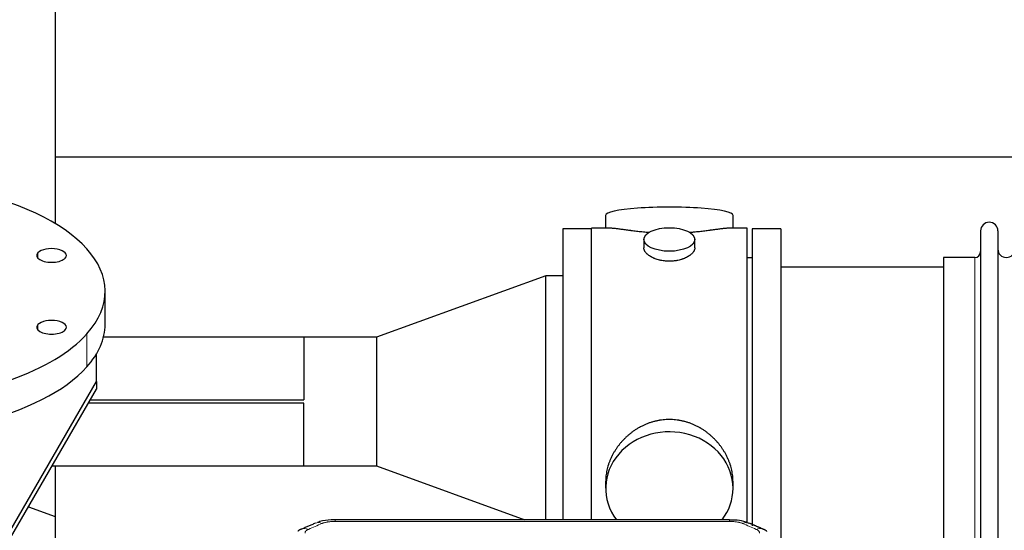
# Model space of a CAD drawing. Header units: inches. Extents: x 0 to 23760, y -13 to 16800.
# Tile 113 of 256: x 2452 to 3034, y 14674 to 14975. Entities that reach past the tile are written whole.
import ezdxf

# ---------------------------------------------------------------- set-up
doc = ezdxf.new("R2010")
doc.units = ezdxf.units.IN
doc.layers.add('1', color=7, linetype='Continuous', true_color=0xffffff)

msp = doc.modelspace()

# ---------------------------------------------------------------- linework, layer by layer
at = {"layer": '1', "color": 2, "linetype": 'Continuous', "lineweight": 25}
for p, q in [((2473.286, 15043.991), (2473.286, 14893.99)), ((2473.286, 14893.99), (2473.286, 14854.823)), ((6858.69, 14893.99), (2473.286, 14893.99)), ((2798.646, 14859.649), (2798.646, 14852.028)), ((2873.926, 14852.028), (2873.926, 14859.649)), ((2790.286, 14851.598), (2773.286, 14851.598)), ((2773.286, 14851.598), (2773.286, 14679.687)), ((2790.286, 14749.598), (2790.286, 14852.028)), ((2801.633, 14852.028), (2790.286, 14852.028)), ((2882.286, 14852.028), (2870.989, 14852.028)), ((2882.286, 14749.598), (2882.286, 14852.028)), ((2902.286, 14851.598), (2885.286, 14851.598)), ((2885.286, 14851.598), (2885.286, 14676.266)), ((2902.286, 14851.598), (2902.286, 14666.262)), ((3020.286, 14850.498), (3020.286, 14648.698)), ((3030.486, 14850.498), (3030.486, 14648.698)), ((2821.238, 14845.395), (2821.238, 14840.43)), ((2851.334, 14840.453), (2851.334, 14845.395)), ((2885.286, 14834.598), (2882.286, 14834.598)), ((3016.786, 14834.748), (2998.286, 14834.748)), ((2998.286, 14834.748), (2998.286, 14664.448)), ((2763.286, 14823.995), (2663.286, 14787.598)), ((2773.286, 14823.995), (2763.286, 14823.995)), ((2763.286, 14679.684), (2763.286, 14823.995)), ((2998.286, 14829.098), (2902.286, 14829.098)), ((2502.786, 14795.222), (2502.786, 14814.736)), ((2620.286, 14787.648), (2501.834, 14787.648)), ((2620.286, 14787.648), (2620.286, 14750.625)), ((2620.336, 14787.598), (2620.286, 14787.648)), ((2620.336, 14787.598), (2620.336, 14750.575)), ((2663.286, 14787.598), (2620.336, 14787.598)), ((2663.286, 14787.598), (2663.286, 14711.598)), ((2497.786, 14761.43), (2497.786, 14777.945)), ((2441.278, 14663.866), (2497.786, 14761.43)), ((2497.786, 14761.43), (2497.786, 14756.995)), ((2441.278, 14659.431), (2497.786, 14756.995)), ((2620.286, 14748.571), (2492.906, 14748.571)), ((2620.336, 14748.621), (2492.934, 14748.621)), ((2494.064, 14750.575), (2620.336, 14750.575)), ((2494.095, 14750.625), (2620.286, 14750.625)), ((2620.286, 14711.548), (2620.286, 14748.571)), ((2620.336, 14711.598), (2620.336, 14748.621)), ((2790.286, 14679.678), (2790.286, 14749.598)), ((2882.286, 14677.826), (2882.286, 14749.598)), ((2471.468, 14711.548), (2620.286, 14711.548)), ((2473.286, 14711.552), (2473.286, 14578.644)), ((2620.286, 14711.548), (2620.336, 14711.598)), ((2620.336, 14711.598), (2663.286, 14711.598)), ((2663.286, 14711.598), (2750.972, 14679.683)), ((2798.646, 14702.369), (2798.646, 14698.344)), ((2873.926, 14698.344), (2873.926, 14702.367)), ((2457.527, 14687.489), (2473.286, 14681.753)), ((2871.872, 14679.683), (2638.7, 14679.683))]:
    msp.add_line(p, q, dxfattribs=at)
at = {"layer": '1', "color": 110, "linetype": 'Continuous', "lineweight": 13}
for p, q in [((2463.068, 14834.394), (2463.068, 14837.487)), ((3016.786, 14834.748), (3016.786, 14664.448)), ((2463.068, 14791.986), (2463.068, 14795.078)), ((2491.939, 14770.042), (2491.939, 14789.556)), ((2638.7, 14679.683), (2638.7, 14678.73)), ((2871.872, 14678.73), (2638.7, 14678.73)), ((2871.872, 14679.681), (2871.872, 14678.73))]:
    msp.add_line(p, q, dxfattribs=at)
at = {"layer": '1', "color": 2, "linetype": 'Continuous', "lineweight": 25}
for centre, radius, start, end in [((3025.386, 14850.498), 5.1, 0, 180), ((3016.786, 14838.248), 3.5, 270, 0), ((3035.486, 14839.748), 5, 180, 0)]:
    msp.add_arc(centre, radius, start, end, dxfattribs=at)
for centre, major_axis, ratio, start_param, end_param in [((2360.286, 14814.736), (-142.5, 0), 0.4617486, 2.7488936, 5.8904862), ((2836.286, 14859.649), (37.64, 0), 0.1305262, 0, 3.1415927), ((2360.286, 14814.736), (-142.5, 0), 0.4617486, 5.8904862, 9.0320789), ((2471.152, 14835.941), (-8.75, 0), 0.4617486, 5.8904862, 9.0320789), ((2471.152, 14835.941), (-8.75, 0), 0.4617486, 2.7488936, 5.8904862), ((2360.286, 14795.222), (-142.5, 0), 0.4617486, 0, 2.7488936), ((2471.152, 14793.532), (-8.75, 0), 0.4617486, 5.8904862, 9.0320789), ((2471.152, 14793.532), (-8.75, 0), 0.4617486, 2.7488936, 5.8904862), ((2360.286, 14795.222), (-142.5, 0), 0.4617486, 2.7488936, 3.1416417), ((2836.286, 14698.344), (37.64, 0), 0.8870108, 0, 3.7346664), ((2836.286, 14698.344), (37.64, 0), 0.8870108, 5.6900133, 6.2831853)]:
    msp.add_ellipse(centre, major_axis=major_axis, ratio=ratio, start_param=start_param, end_param=end_param, dxfattribs=at)
msp.add_ellipse((2836.286, 14845.395), major_axis=(15.048, 0), ratio=0.4617486, dxfattribs=at)
at = {"layer": '1', "color": 110, "linetype": 'Continuous', "lineweight": 13}
for centre, major_axis, ratio, start_param, end_param in [((2630.941, 14668.521), (3.953, -9.186), 0.6419268, 2.5510147, 3.1418997), ((2879.631, 14668.521), (-3.953, -9.186), 0.6419268, 3.1410059, 3.7321706), ((2622.933, 14665.063), (3.975, -9.176), 0.6408251, 2.5472213, 3.141301), ((2887.639, 14665.063), (3.975, 9.176), 0.6408251, 0.0010737, 0.5943713)]:
    msp.add_ellipse(centre, major_axis=major_axis, ratio=ratio, start_param=start_param, end_param=end_param, dxfattribs=at)
at = {"layer": '1', "color": 2, "linetype": 'Continuous', "lineweight": 25}
for points, knots in [([(2824.414, 14849.44), (2824.412, 14849.44), (2824.409, 14849.44), (2824.333, 14849.446), (2824.259, 14849.452), (2824.112, 14849.464), (2823.891, 14849.482), (2823.086, 14849.549), (2821.79, 14849.665), (2820.108, 14849.833), (2818.471, 14850.01), (2816.878, 14850.195), (2815.328, 14850.385), (2814.324, 14850.514), (2813.706, 14850.594), (2813.583, 14850.611), (2813.338, 14850.643), (2812.973, 14850.691), (2812.614, 14850.739), (2811.905, 14850.834), (2810.981, 14850.959), (2809.659, 14851.139), (2808.401, 14851.31), (2807.207, 14851.469), (2806.453, 14851.566), (2805.904, 14851.634), (2805.634, 14851.667), (2805.369, 14851.698), (2805.194, 14851.719), (2805.108, 14851.729), (2804.678, 14851.778), (2804.018, 14851.85), (2803.11, 14851.934), (2802.282, 14851.994), (2801.645, 14852.022), (2801.289, 14852.027), (2801.167, 14852.028)], [0, 0, 0, 0, 0.0002215, 0.0002215, 0.0071429, 0.0071429, 0.0140642, 0.027907, 0.083278, 0.1386489, 0.1940199, 0.2493909, 0.3047619, 0.3601329, 0.3601329, 0.3739756, 0.3739756, 0.3878184, 0.4155039, 0.4155039, 0.4708749, 0.5262458, 0.5816168, 0.6369878, 0.6923588, 0.6923588, 0.7200443, 0.733887, 0.733887, 0.7477298, 0.7477298, 0.8031008, 0.8584718, 0.9138427, 0.9692137, 1, 1, 1, 1]), ([(2871.411, 14852.028), (2871.286, 14852.028), (2870.929, 14852.022), (2870.288, 14851.993), (2869.456, 14851.934), (2868.845, 14851.877), (2868.446, 14851.836), (2868.366, 14851.828), (2868.203, 14851.811), (2867.957, 14851.785), (2867.704, 14851.756), (2867.19, 14851.698), (2866.483, 14851.613), (2865.355, 14851.468), (2864.16, 14851.309), (2862.899, 14851.137), (2862.013, 14851.016), (2861.332, 14850.924), (2860.986, 14850.877), (2860.635, 14850.83), (2860.399, 14850.798), (2860.281, 14850.782), (2859.686, 14850.702), (2858.719, 14850.574), (2857.222, 14850.382), (2855.678, 14850.193), (2854.087, 14850.008), (2852.449, 14849.831), (2851.325, 14849.719), (2850.469, 14849.638), (2850.038, 14849.599), (2849.602, 14849.56), (2849.384, 14849.541), (2849.311, 14849.535), (2849.165, 14849.522), (2848.878, 14849.498), (2848.59, 14849.474), (2848.375, 14849.457)], [0, 0, 0, 0, 0.0313476, 0.0871263, 0.142905, 0.1986836, 0.1986836, 0.2126283, 0.2126283, 0.226573, 0.2544623, 0.2544623, 0.310241, 0.3660196, 0.4217983, 0.477577, 0.5333556, 0.5333556, 0.561245, 0.5751896, 0.5751896, 0.5891343, 0.5891343, 0.644913, 0.7006917, 0.7564703, 0.812249, 0.8680277, 0.9238063, 0.9238063, 0.9516957, 0.9656403, 0.9656403, 0.9726127, 0.9726127, 0.979585, 1, 1, 1, 1]), ([(2836.286, 14832.521), (2835.788, 14832.521), (2835.295, 14832.535), (2834.316, 14832.593), (2833.831, 14832.635), (2832.868, 14832.749), (2832.391, 14832.819), (2831.8, 14832.924), (2831.623, 14832.957), (2831.446, 14832.992), (2831.329, 14833.016), (2831.27, 14833.028), (2830.978, 14833.089), (2830.747, 14833.141), (2830.064, 14833.307), (2829.621, 14833.429), (2828.757, 14833.696), (2828.336, 14833.84), (2827.723, 14834.074), (2827.522, 14834.155), (2827.224, 14834.28), (2827.126, 14834.323), (2826.979, 14834.387), (2826.931, 14834.409), (2826.834, 14834.453), (2826.401, 14834.651), (2825.991, 14834.858), (2825.298, 14835.243), (2824.969, 14835.442), (2824.347, 14835.855), (2824.054, 14836.068), (2823.71, 14836.342), (2823.643, 14836.398), (2823.51, 14836.509), (2823.445, 14836.565), (2823.254, 14836.734), (2823.132, 14836.846), (2822.784, 14837.187), (2822.575, 14837.416), (2822.199, 14837.88), (2822.033, 14838.113), (2821.818, 14838.467), (2821.752, 14838.585), (2821.677, 14838.733), (2821.662, 14838.763), (2821.633, 14838.822), (2821.619, 14838.852), (2821.578, 14838.941), (2821.552, 14839.001), (2821.431, 14839.296), (2821.359, 14839.531), (2821.263, 14839.994), (2821.239, 14840.224), (2821.238, 14840.454), (2821.238, 14840.457), (2821.238, 14840.46)], [0, 0, 0, 0, 0.0624454, 0.0624454, 0.1248907, 0.1248907, 0.1873361, 0.1873361, 0.2029474, 0.2107531, 0.2107531, 0.2185588, 0.2185588, 0.2497814, 0.2497814, 0.3122268, 0.3122268, 0.3746722, 0.3746722, 0.4058948, 0.4058948, 0.4215062, 0.4215062, 0.4293119, 0.4293119, 0.4371175, 0.4995629, 0.4995629, 0.5620082, 0.5620082, 0.6244536, 0.6244536, 0.6400649, 0.6400649, 0.6556763, 0.6556763, 0.686899, 0.686899, 0.7493443, 0.7493443, 0.8117897, 0.8117897, 0.8430124, 0.8430124, 0.850818, 0.850818, 0.8586237, 0.8586237, 0.874235, 0.874235, 0.9366804, 0.9366804, 0.9991258, 0.9991258, 1, 1, 1, 1]), ([(2851.334, 14840.456), (2851.334, 14840.228), (2851.31, 14839.999), (2851.214, 14839.536), (2851.143, 14839.302), (2850.952, 14838.833), (2850.833, 14838.598), (2850.654, 14838.302), (2850.617, 14838.243), (2850.558, 14838.154), (2850.538, 14838.124), (2850.498, 14838.065), (2850.395, 14837.917), (2850.284, 14837.771), (2850.002, 14837.421), (2849.792, 14837.192), (2849.331, 14836.739), (2849.079, 14836.517), (2848.67, 14836.189), (2848.528, 14836.08), (2848.307, 14835.92), (2848.232, 14835.866), (2848.08, 14835.76), (2848.003, 14835.707), (2847.611, 14835.447), (2847.281, 14835.247), (2846.588, 14834.862), (2846.226, 14834.678), (2845.469, 14834.328), (2845.075, 14834.161), (2844.612, 14833.984), (2844.56, 14833.964), (2844.456, 14833.926), (2844.404, 14833.906), (2844.247, 14833.849), (2843.931, 14833.737), (2843.61, 14833.632), (2842.96, 14833.431), (2842.517, 14833.309), (2841.612, 14833.09), (2841.15, 14832.992), (2840.443, 14832.865), (2840.205, 14832.826), (2839.844, 14832.773), (2839.723, 14832.756), (2839.481, 14832.723), (2839.359, 14832.708), (2838.752, 14832.636), (2838.263, 14832.593), (2837.279, 14832.535), (2836.784, 14832.521), (2836.286, 14832.521)], [0, 0, 0, 0, 0.0621483, 0.0621483, 0.1246718, 0.1246718, 0.1871952, 0.1871952, 0.2028261, 0.2028261, 0.2106415, 0.2106415, 0.2184569, 0.2497186, 0.2497186, 0.3122421, 0.3122421, 0.3747655, 0.3747655, 0.4060273, 0.4060273, 0.4216581, 0.4216581, 0.437289, 0.437289, 0.4998124, 0.4998124, 0.5623359, 0.5623359, 0.6248593, 0.6248593, 0.6326748, 0.6326748, 0.6404902, 0.6404902, 0.656121, 0.6873828, 0.6873828, 0.7499062, 0.7499062, 0.8124297, 0.8124297, 0.8436914, 0.8436914, 0.8593222, 0.8593222, 0.8749531, 0.8749531, 0.9374766, 0.9374766, 1, 1, 1, 1]), ([(2873.926, 14702.332), (2873.925, 14702.864), (2873.91, 14703.401), (2873.866, 14704.22), (2873.842, 14704.569), (2873.811, 14704.921), (2873.799, 14705.062), (2873.792, 14705.132), (2873.772, 14705.343), (2873.7, 14706.047), (2873.527, 14707.31), (2873.206, 14708.988), (2872.798, 14710.657), (2872.302, 14712.319), (2871.718, 14713.972), (2871.27, 14715.068), (2870.972, 14715.751), (2870.911, 14715.888), (2870.788, 14716.16), (2870.601, 14716.568), (2870.407, 14716.972), (2870.009, 14717.775), (2869.453, 14718.834), (2868.545, 14720.385), (2867.562, 14721.9), (2866.505, 14723.377), (2865.751, 14724.337), (2865.166, 14725.047), (2864.968, 14725.282), (2864.666, 14725.631), (2864.565, 14725.748), (2864.361, 14725.979), (2863.847, 14726.554), (2862.896, 14727.559), (2861.571, 14728.838), (2860.19, 14730.054), (2858.753, 14731.208), (2857.258, 14732.299), (2856.223, 14732.982), (2855.432, 14733.477), (2855.166, 14733.639), (2854.83, 14733.839), (2854.762, 14733.878), (2854.627, 14733.957), (2854.425, 14734.075), (2853.679, 14734.499), (2852.444, 14735.153), (2850.764, 14735.94), (2849.051, 14736.642), (2847.305, 14737.258), (2845.526, 14737.786), (2844.316, 14738.078), (2843.4, 14738.274), (2843.094, 14738.336), (2842.708, 14738.408), (2842.631, 14738.422), (2842.477, 14738.45), (2842.245, 14738.491), (2841.396, 14738.632), (2840.007, 14738.817), (2838.154, 14738.964), (2836.3, 14739.013), (2834.445, 14738.965), (2832.591, 14738.819), (2831.354, 14738.656), (2830.581, 14738.533), (2830.426, 14738.507), (2830.117, 14738.454), (2829.654, 14738.371), (2829.194, 14738.279), (2828.279, 14738.083), (2827.07, 14737.792), (2825.287, 14737.264), (2823.536, 14736.648), (2821.816, 14735.944), (2820.69, 14735.416), (2819.853, 14734.999), (2819.575, 14734.856), (2819.23, 14734.673), (2819.092, 14734.599), (2818.817, 14734.451), (2818.066, 14734.035), (2816.863, 14733.321), (2815.315, 14732.3), (2813.822, 14731.21), (2812.382, 14730.055), (2810.996, 14728.833), (2810.107, 14727.975), (2809.618, 14727.48), (2809.563, 14727.425), (2809.455, 14727.314), (2809.401, 14727.259), (2809.24, 14727.092), (2808.92, 14726.757), (2808.606, 14726.418), (2807.989, 14725.734), (2807.191, 14724.807), (2806.065, 14723.375), (2805.012, 14721.902), (2804.029, 14720.389), (2803.119, 14718.835), (2802.562, 14717.772), (2802.229, 14717.1), (2802.163, 14716.965), (2802.033, 14716.694), (2801.841, 14716.288), (2801.657, 14715.881), (2801.301, 14715.066), (2800.855, 14713.975), (2800.273, 14712.328), (2799.778, 14710.67), (2799.369, 14709.003), (2799.048, 14707.326), (2798.893, 14706.202), (2798.816, 14705.497), (2798.801, 14705.356), (2798.774, 14705.075), (2798.736, 14704.653), (2798.707, 14704.234), (2798.662, 14703.409), (2798.647, 14702.866), (2798.646, 14702.327)], [0, 0, 0, 0, 0.0151373, 0.0151373, 0.0229562, 0.0249109, 0.0249109, 0.0268656, 0.0268656, 0.030775, 0.0464127, 0.0620504, 0.0776881, 0.0933258, 0.1089635, 0.1246012, 0.1246012, 0.1285107, 0.1285107, 0.1324201, 0.1402389, 0.1402389, 0.1558766, 0.1715144, 0.1871521, 0.2027898, 0.2184275, 0.2184275, 0.2262463, 0.2262463, 0.2301558, 0.2301558, 0.2340652, 0.2497029, 0.2653406, 0.2809783, 0.296616, 0.3122537, 0.3278914, 0.3278914, 0.3357103, 0.3357103, 0.337665, 0.337665, 0.3396197, 0.3435291, 0.3591668, 0.3748045, 0.3904422, 0.4060799, 0.4217176, 0.4373554, 0.4373554, 0.4451742, 0.4451742, 0.4471289, 0.4471289, 0.4490836, 0.4529931, 0.4686308, 0.4842685, 0.4999062, 0.5155439, 0.5311816, 0.5468193, 0.5468193, 0.5507287, 0.5507287, 0.5546381, 0.562457, 0.562457, 0.5780947, 0.5937324, 0.6093701, 0.6250078, 0.6406455, 0.6406455, 0.6484644, 0.6484644, 0.6504191, 0.6523738, 0.6562832, 0.6719209, 0.6875586, 0.7031963, 0.7188341, 0.7344718, 0.7501095, 0.7501095, 0.7520642, 0.7520642, 0.7540189, 0.7540189, 0.7579283, 0.7657472, 0.7657472, 0.7813849, 0.7970226, 0.8126603, 0.828298, 0.8439357, 0.8595734, 0.8595734, 0.8634828, 0.8634828, 0.8673923, 0.8752111, 0.8752111, 0.8908488, 0.9064865, 0.9221242, 0.9377619, 0.9533996, 0.9690373, 0.9690373, 0.9729468, 0.9729468, 0.9768562, 0.984675, 0.984675, 1, 1, 1, 1]), ([(2639.999, 14679.666), (2638.772, 14679.708), (2635.33, 14679.629), (2631.251, 14679.265), (2628.751, 14678.297), (2628.248, 14678.072)], [0, 0, 0, 0, 0.2995251, 0.855667, 1, 1, 1, 1]), ([(2883.516, 14677.573), (2882.905, 14677.897), (2880.68, 14678.917), (2876.692, 14679.53), (2873.375, 14679.632), (2871.87, 14679.555)], [0, 0, 0, 0, 0.1797884, 0.6383816, 1, 1, 1, 1])]:
    msp.add_open_spline(points, degree=3, knots=knots, dxfattribs=at)
for points, degree in [([(2620.336, 14750.575), (2620.319, 14750.592), (2620.303, 14750.608), (2620.286, 14750.625)], 3), ([(2620.336, 14748.621), (2620.319, 14748.605), (2620.303, 14748.588), (2620.286, 14748.571)], 3), ([(2618.989, 14674.167), (2617.626, 14673.864), (2616.637, 14672.934)], 2), ([(2626.988, 14677.703), (2618.958, 14674.234)], 1), ([(2891.614, 14674.239), (2887.598, 14675.981), (2883.584, 14677.699)], 2), ([(2893.928, 14672.898), (2892.895, 14673.799), (2891.573, 14674.157)], 2)]:
    msp.add_open_spline(points, degree=degree, dxfattribs=at)
at = {"layer": '1', "color": 110, "linetype": 'Continuous', "lineweight": 13}
for points, knots in [([(2630.941, 14677.563), (2631.067, 14677.617), (2631.197, 14677.67), (2631.398, 14677.745), (2631.466, 14677.769), (2631.604, 14677.817), (2631.674, 14677.841), (2632.026, 14677.955), (2632.321, 14678.038), (2632.931, 14678.188), (2633.247, 14678.255), (2633.654, 14678.331), (2633.736, 14678.346), (2633.901, 14678.374), (2633.984, 14678.388), (2634.232, 14678.427), (2634.398, 14678.452), (2634.899, 14678.52), (2635.237, 14678.558), (2635.916, 14678.623), (2636.259, 14678.649), (2636.948, 14678.69), (2637.296, 14678.706), (2637.994, 14678.726), (2638.346, 14678.73), (2638.7, 14678.73)], [0, 0, 0, 0, 0.0625, 0.0625, 0.09375, 0.09375, 0.125, 0.125, 0.25, 0.25, 0.375, 0.375, 0.40625, 0.40625, 0.4375, 0.4375, 0.5, 0.5, 0.625, 0.625, 0.75, 0.75, 0.875, 0.875, 1, 1, 1, 1]), ([(2871.872, 14678.73), (2872.226, 14678.73), (2872.579, 14678.726), (2873.02, 14678.713), (2873.108, 14678.71), (2873.285, 14678.704), (2873.373, 14678.7), (2873.636, 14678.688), (2873.811, 14678.679), (2874.333, 14678.648), (2874.678, 14678.621), (2875.36, 14678.555), (2875.698, 14678.517), (2876.365, 14678.425), (2876.695, 14678.372), (2877.061, 14678.304), (2877.102, 14678.297), (2877.182, 14678.281), (2877.303, 14678.257), (2877.58, 14678.2), (2877.812, 14678.146), (2878.267, 14678.034), (2878.558, 14677.951), (2879.115, 14677.77), (2879.38, 14677.672), (2879.631, 14677.563)], [0, 0, 0, 0, 0.125, 0.125, 0.15625, 0.15625, 0.1875, 0.1875, 0.25, 0.25, 0.375, 0.375, 0.5, 0.5, 0.625, 0.625, 0.640625, 0.640625, 0.65625, 0.6875, 0.75, 0.75, 0.875, 0.875, 1, 1, 1, 1]), ([(2620.961, 14671.89), (2620.952, 14671.992), (2620.954, 14672.094), (2620.971, 14672.221), (2620.976, 14672.247), (2620.985, 14672.298), (2620.991, 14672.323), (2621.01, 14672.399), (2621.026, 14672.45), (2621.081, 14672.6), (2621.129, 14672.698), (2621.25, 14672.893), (2621.322, 14672.988), (2621.448, 14673.13), (2621.493, 14673.177), (2621.565, 14673.246), (2621.59, 14673.27), (2621.641, 14673.316), (2621.668, 14673.338), (2621.802, 14673.451), (2621.92, 14673.538), (2622.176, 14673.707), (2622.314, 14673.788), (2622.609, 14673.944), (2622.766, 14674.019), (2622.933, 14674.092)], [0, 0, 0, 0, 0.125, 0.125, 0.15625, 0.15625, 0.1875, 0.1875, 0.25, 0.25, 0.375, 0.375, 0.5, 0.5, 0.5625, 0.5625, 0.59375, 0.59375, 0.625, 0.625, 0.75, 0.75, 0.875, 0.875, 1, 1, 1, 1]), ([(2887.639, 14674.092), (2887.806, 14674.019), (2887.964, 14673.944), (2888.15, 14673.845), (2888.187, 14673.825), (2888.259, 14673.785), (2888.294, 14673.764), (2888.399, 14673.703), (2888.466, 14673.661), (2888.658, 14673.534), (2888.893, 14673.36), (2889.083, 14673.176), (2889.209, 14673.035), (2889.248, 14672.987), (2889.303, 14672.914), (2889.32, 14672.89), (2889.354, 14672.841), (2889.37, 14672.817), (2889.445, 14672.694), (2889.493, 14672.595), (2889.566, 14672.396), (2889.591, 14672.295), (2889.618, 14672.094), (2889.62, 14671.992), (2889.611, 14671.89)], [0, 0, 0, 0, 0.125, 0.125, 0.15625, 0.15625, 0.1875, 0.1875, 0.25, 0.25, 0.375, 0.5, 0.5, 0.5625, 0.5625, 0.59375, 0.59375, 0.625, 0.625, 0.75, 0.75, 0.875, 0.875, 1, 1, 1, 1])]:
    msp.add_open_spline(points, degree=3, knots=knots, dxfattribs=at)
for points in [[(2630.941, 14677.563), (2628.272, 14676.41), (2625.603, 14675.253), (2622.933, 14674.092)], [(2887.639, 14674.092), (2884.97, 14675.253), (2882.3, 14676.41), (2879.631, 14677.563)]]:
    msp.add_open_spline(points, degree=3, dxfattribs=at)

doc.saveas('drawing.dxf')
